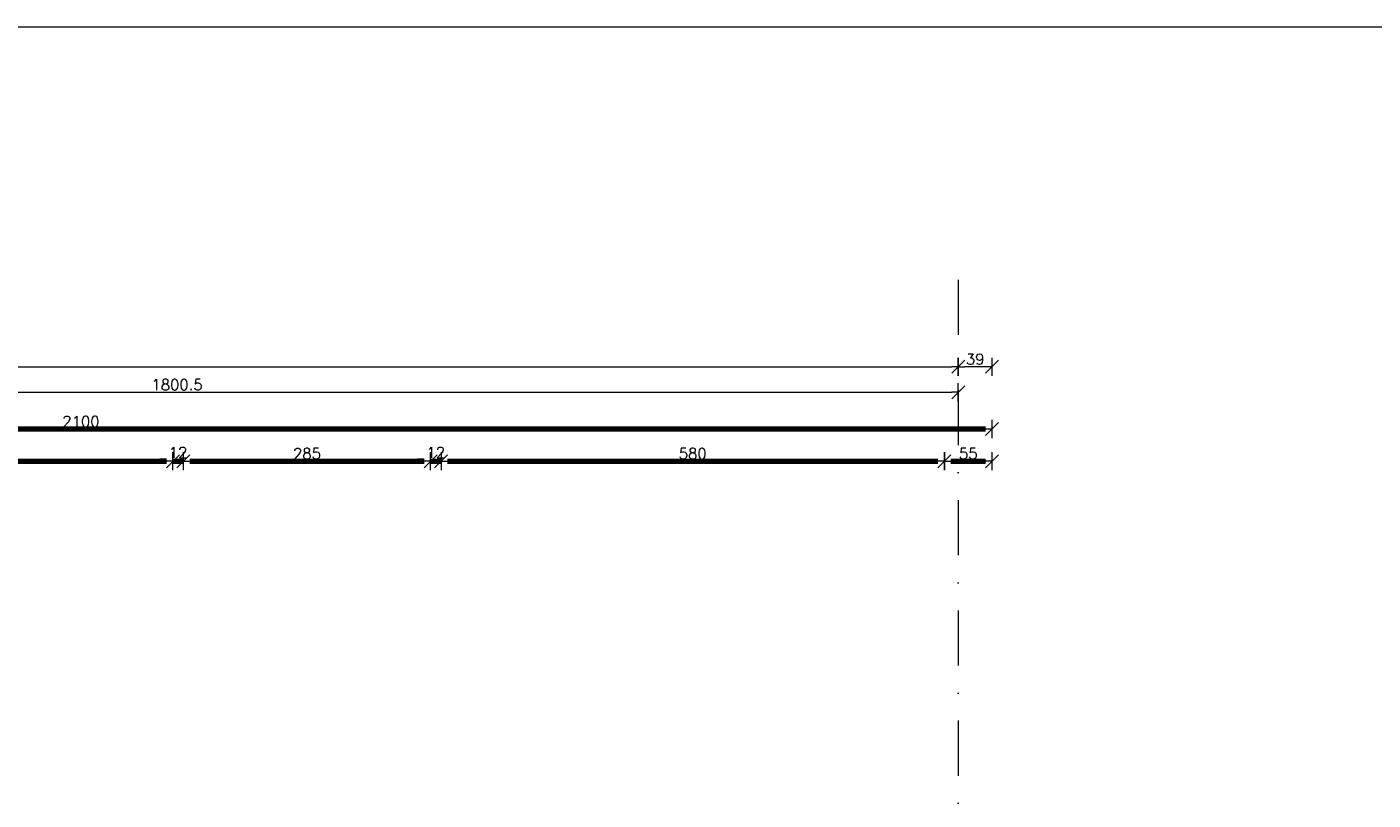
# Model space of a CAD drawing. Header units: metres. Extents: x 7408630 to 15602436, y 5561464 to 13303678.
# Tile 231 of 256: x 7415688 to 7417239, y 5567461 to 5568353. Entities that reach past the tile are written whole.
import ezdxf
from ezdxf.enums import TextEntityAlignment as Align

# ---------------------------------------------------------------- set-up
doc = ezdxf.new("R2010")
doc.units = ezdxf.units.M
doc.header["$MEASUREMENT"] = 0
doc.linetypes.add('DASHDOT', pattern=[25.4, 12.7, -6.35, 0, -6.35])
for name, color, linetype, lineweight in [('!! 0_Opis_pom', 9, 'Continuous', 13), ('!! 0_Osie', 1, 'DASHDOT', 13), ('!! 1_OPIS POM NOWE', 140, 'Continuous', 5), ('!! wymiary osi', 250, 'Continuous', 5), ('0-osie-liniA', 14, 'DASHDOT', 5), ('Granica', 112, 'Continuous', 80)]:
    doc.layers.add(name, color=color, linetype=linetype, lineweight=lineweight)
doc.layers.add('!! 0_ramki', color=66, linetype='Continuous', lineweight=9, plot=False)
doc.styles.add('ARIAL', font='tahoma.ttf')
doc.styles.add('TXT', font='simplex.shx')
doc.dimstyles.new('DIM50', dxfattribs={"dimscale": 5, "dimtxt": 2, "dimasz": 1, "dimexe": 0, "dimexo": 0, "dimgap": 0.5, "dimtad": 1, "dimdec": 4, "dimrnd": 0.5, "dimdsep": 46, "dimtxsty": 'TXT', "dimblk": 'TICK1', "dimblk1": 'TICK1', "dimblk2": 'TICK1', "dimsah": 1, "dimcen": 0, "dimse1": 1, "dimse2": 1, "dimclrd": 1, "dimclre": 7, "dimclrt": 9, "dimadec": 0, "dimazin": 0, "dimtfac": 1, "dimtdec": 4, "dimtmove": 2, "dimatfit": 3, "dimldrblk": 'TICK1', "dimfxl": 1, "dimtolj": 1, "dimarcsym": 0})

# ---------------------------------------------------------------- blocks, each defined once
blk = doc.blocks.new('TICK1')
at = {"color": 2}
blk.add_line((-1, -1), (1, 1), dxfattribs=at)
at = {"color": 0}
for p, q in [((0, 0), (-1, 0)), ((0, -1.4), (0, 1.4))]:
    blk.add_line(p, q, dxfattribs=at)
blk = doc.blocks.new('*D1012')
at = {"layer": '!! wymiary osi', "color": 1, "lineweight": -2, "transparency": 16777216}
blk.add_line((48925.2, -193735.9), (54984.2, -193735.9), dxfattribs=at)
at = {"layer": 'DEFPOINTS', "color": 0, "transparency": 16777216}
for p in [(48917.7, -193635.5), (54991.7, -193635.5), (54991.7, -193735.9)]:
    blk.add_point(p, dxfattribs=at)
at = {"layer": '!! wymiary osi', "color": 1, "lineweight": -2, "transparency": 16777216, "xscale": 7.5, "yscale": 7.5, "zscale": 7.5, "rotation": 180}
blk.add_blockref('TICK1', (48917.7, -193735.9), dxfattribs=at)
at = {"layer": '!! wymiary osi', "color": 1, "lineweight": -2, "transparency": 16777216, "xscale": 7.5, "yscale": 7.5, "zscale": 7.5}
blk.add_blockref('TICK1', (54991.7, -193735.9), dxfattribs=at)
at = {"layer": '!! wymiary osi', "color": 9, "transparency": 16777216, "insert": (51954.7, -193727.1), "char_height": 12.5, "attachment_point": 5, "style": 'TXT'}
blk.add_mtext('\\A1;6074', dxfattribs=at)
blk = doc.blocks.new('*D1018')
at = {"layer": '!! wymiary osi', "color": 1, "lineweight": -2, "transparency": 16777216}
blk.add_line((53198.7, -193765.3), (54984.2, -193765.3), dxfattribs=at)
at = {"layer": 'DEFPOINTS', "color": 0, "transparency": 16777216}
for p in [(53191.2, -193765.3), (54991.7, -193765.3), (54991.7, -193765.3)]:
    blk.add_point(p, dxfattribs=at)
at = {"layer": '!! wymiary osi', "color": 1, "lineweight": -2, "transparency": 16777216, "xscale": 7.5, "yscale": 7.5, "zscale": 7.5, "rotation": 180}
blk.add_blockref('TICK1', (53191.2, -193765.3), dxfattribs=at)
at = {"layer": '!! wymiary osi', "color": 1, "lineweight": -2, "transparency": 16777216, "xscale": 7.5, "yscale": 7.5, "zscale": 7.5}
blk.add_blockref('TICK1', (54991.7, -193765.3), dxfattribs=at)
at = {"layer": '!! wymiary osi', "color": 9, "transparency": 16777216, "insert": (54091.5, -193756.5), "char_height": 12.5, "attachment_point": 5, "style": 'TXT'}
blk.add_mtext('\\A1;1800.5', dxfattribs=at)
blk = doc.blocks.new('*D1042')
at = {"layer": '!! wymiary osi', "color": 1, "lineweight": -2, "transparency": 16777216}
blk.add_line((55023.2, -193735.9), (54999.2, -193735.9), dxfattribs=at)
at = {"layer": 'DEFPOINTS', "color": 0, "transparency": 16777216}
for p in [(54991.7, -193735.9), (54991.7, -194402.1), (55030.7, -194402.1)]:
    blk.add_point(p, dxfattribs=at)
at = {"layer": '!! wymiary osi', "color": 1, "lineweight": -2, "transparency": 16777216, "xscale": 7.5, "yscale": 7.5, "zscale": 7.5, "rotation": 180}
blk.add_blockref('TICK1', (54991.7, -193735.9), dxfattribs=at)
at = {"layer": '!! wymiary osi', "color": 1, "lineweight": -2, "transparency": 16777216, "xscale": 7.5, "yscale": 7.5, "zscale": 7.5}
blk.add_blockref('TICK1', (55030.7, -193735.9), dxfattribs=at)
at = {"layer": '!! wymiary osi', "color": 9, "transparency": 16777216, "insert": (55011.2, -193727.1), "char_height": 12.5, "attachment_point": 5, "style": 'TXT'}
blk.add_mtext('\\A1;39', dxfattribs=at)
blk = doc.blocks.new('*D478')
at = {"layer": '!! wymiary osi', "color": 1, "lineweight": -2, "transparency": 16777216}
blk.add_line((77466.9, -193746.2), (75381.9, -193746.2), dxfattribs=at)
at = {"layer": 'DEFPOINTS', "color": 0, "transparency": 16777216}
for p in [(75374.4, -193746.2), (75374.4, -194296.6), (77474.4, -194296.6)]:
    blk.add_point(p, dxfattribs=at)
at = {"layer": '!! wymiary osi', "color": 1, "lineweight": -2, "transparency": 16777216, "xscale": 7.5, "yscale": 7.5, "zscale": 7.5, "rotation": 180}
blk.add_blockref('TICK1', (75374.4, -193746.2), dxfattribs=at)
at = {"layer": '!! wymiary osi', "color": 1, "lineweight": -2, "transparency": 16777216, "xscale": 7.5, "yscale": 7.5, "zscale": 7.5}
blk.add_blockref('TICK1', (77474.4, -193746.2), dxfattribs=at)
at = {"layer": '!! wymiary osi', "color": 9, "transparency": 16777216, "insert": (76424.4, -193737.5), "char_height": 12.5, "attachment_point": 5, "style": 'TXT'}
blk.add_mtext('\\A1;2100', dxfattribs=at)
blk = doc.blocks.new('*D590')
at = {"layer": '!! wymiary osi', "color": 1, "lineweight": -2, "transparency": 16777216}
blk.add_line((75631.9, -193783.3), (76522.9, -193783.3), dxfattribs=at)
at = {"layer": 'DEFPOINTS', "color": 0, "transparency": 16777216}
for p in [(76530.4, -193783.3), (75624.4, -194351.6), (76530.4, -194351.6)]:
    blk.add_point(p, dxfattribs=at)
at = {"layer": '!! wymiary osi', "color": 1, "lineweight": -2, "transparency": 16777216, "xscale": 7.5, "yscale": 7.5, "zscale": 7.5, "rotation": 180}
blk.add_blockref('TICK1', (75624.4, -193783.3), dxfattribs=at)
at = {"layer": '!! wymiary osi', "color": 1, "lineweight": -2, "transparency": 16777216, "xscale": 7.5, "yscale": 7.5, "zscale": 7.5}
blk.add_blockref('TICK1', (76530.4, -193783.3), dxfattribs=at)
at = {"layer": '!! wymiary osi', "color": 9, "transparency": 16777216, "insert": (76077.4, -193774.5), "char_height": 12.5, "attachment_point": 5, "style": 'TXT'}
blk.add_mtext('\\A1;906', dxfattribs=at)
blk = doc.blocks.new('*D591')
at = {"layer": '!! wymiary osi', "color": 1, "lineweight": -2, "transparency": 16777216}
for p, q in [((76522.9, -193783.3), (76515.4, -193783.3)), ((76530.4, -193783.3), (76542.4, -193783.3)), ((76549.9, -193783.3), (76557.4, -193783.3))]:
    blk.add_line(p, q, dxfattribs=at)
at = {"layer": 'DEFPOINTS', "color": 0, "transparency": 16777216}
for p in [(76542.4, -193783.3), (76530.4, -194351.6), (76542.4, -194351.6)]:
    blk.add_point(p, dxfattribs=at)
at = {"layer": '!! wymiary osi', "color": 1, "lineweight": -2, "transparency": 16777216, "xscale": 7.5, "yscale": 7.5, "zscale": 7.5}
blk.add_blockref('TICK1', (76530.4, -193783.3), dxfattribs=at)
at = {"layer": '!! wymiary osi', "color": 1, "lineweight": -2, "transparency": 16777216, "xscale": 7.5, "yscale": 7.5, "zscale": 7.5, "rotation": 180}
blk.add_blockref('TICK1', (76542.4, -193783.3), dxfattribs=at)
at = {"layer": '!! wymiary osi', "color": 9, "transparency": 16777216, "insert": (76536.4, -193773.3), "char_height": 12.5, "attachment_point": 5, "style": 'TXT'}
blk.add_mtext('\\A1;12', dxfattribs=at)
blk = doc.blocks.new('*D592')
at = {"layer": '!! wymiary osi', "color": 1, "lineweight": -2, "transparency": 16777216}
blk.add_line((76549.9, -193783.3), (76819.9, -193783.3), dxfattribs=at)
at = {"layer": 'DEFPOINTS', "color": 0, "transparency": 16777216}
for p in [(76827.4, -193783.3), (76542.4, -194351.6), (76827.4, -194351.6)]:
    blk.add_point(p, dxfattribs=at)
at = {"layer": '!! wymiary osi', "color": 1, "lineweight": -2, "transparency": 16777216, "xscale": 7.5, "yscale": 7.5, "zscale": 7.5, "rotation": 180}
blk.add_blockref('TICK1', (76542.4, -193783.3), dxfattribs=at)
at = {"layer": '!! wymiary osi', "color": 1, "lineweight": -2, "transparency": 16777216, "xscale": 7.5, "yscale": 7.5, "zscale": 7.5}
blk.add_blockref('TICK1', (76827.4, -193783.3), dxfattribs=at)
at = {"layer": '!! wymiary osi', "color": 9, "transparency": 16777216, "insert": (76684.9, -193774.5), "char_height": 12.5, "attachment_point": 5, "style": 'TXT'}
blk.add_mtext('\\A1;285', dxfattribs=at)
blk = doc.blocks.new('*D593')
at = {"layer": '!! wymiary osi', "color": 1, "lineweight": -2, "transparency": 16777216}
for p, q in [((76819.9, -193783.3), (76812.4, -193783.3)), ((76827.4, -193783.3), (76839.4, -193783.3)), ((76846.9, -193783.3), (76854.4, -193783.3))]:
    blk.add_line(p, q, dxfattribs=at)
at = {"layer": 'DEFPOINTS', "color": 0, "transparency": 16777216}
for p in [(76839.4, -193783.3), (76827.4, -194351.6), (76839.4, -194351.6)]:
    blk.add_point(p, dxfattribs=at)
at = {"layer": '!! wymiary osi', "color": 1, "lineweight": -2, "transparency": 16777216, "xscale": 7.5, "yscale": 7.5, "zscale": 7.5}
blk.add_blockref('TICK1', (76827.4, -193783.3), dxfattribs=at)
at = {"layer": '!! wymiary osi', "color": 1, "lineweight": -2, "transparency": 16777216, "xscale": 7.5, "yscale": 7.5, "zscale": 7.5, "rotation": 180}
blk.add_blockref('TICK1', (76839.4, -193783.3), dxfattribs=at)
at = {"layer": '!! wymiary osi', "color": 9, "transparency": 16777216, "insert": (76833.4, -193773.3), "char_height": 12.5, "attachment_point": 5, "style": 'TXT'}
blk.add_mtext('\\A1;12', dxfattribs=at)
blk = doc.blocks.new('*D594')
at = {"layer": '!! wymiary osi', "color": 1, "lineweight": -2, "transparency": 16777216}
blk.add_line((76846.9, -193783.3), (77411.9, -193783.3), dxfattribs=at)
at = {"layer": 'DEFPOINTS', "color": 0, "transparency": 16777216}
for p in [(77419.4, -193783.3), (76839.4, -194351.6), (77419.4, -194351.6)]:
    blk.add_point(p, dxfattribs=at)
at = {"layer": '!! wymiary osi', "color": 1, "lineweight": -2, "transparency": 16777216, "xscale": 7.5, "yscale": 7.5, "zscale": 7.5, "rotation": 180}
blk.add_blockref('TICK1', (76839.4, -193783.3), dxfattribs=at)
at = {"layer": '!! wymiary osi', "color": 1, "lineweight": -2, "transparency": 16777216, "xscale": 7.5, "yscale": 7.5, "zscale": 7.5}
blk.add_blockref('TICK1', (77419.4, -193783.3), dxfattribs=at)
at = {"layer": '!! wymiary osi', "color": 9, "transparency": 16777216, "insert": (77129.4, -193774.5), "char_height": 12.5, "attachment_point": 5, "style": 'TXT'}
blk.add_mtext('\\A1;580', dxfattribs=at)
blk = doc.blocks.new('*D595')
at = {"layer": '!! wymiary osi', "color": 1, "lineweight": -2, "transparency": 16777216}
blk.add_line((77426.9, -193783.3), (77466.9, -193783.3), dxfattribs=at)
at = {"layer": 'DEFPOINTS', "color": 0, "transparency": 16777216}
for p in [(77474.4, -193783.3), (77419.4, -194351.6), (77474.4, -194351.6)]:
    blk.add_point(p, dxfattribs=at)
at = {"layer": '!! wymiary osi', "color": 1, "lineweight": -2, "transparency": 16777216, "xscale": 7.5, "yscale": 7.5, "zscale": 7.5, "rotation": 180}
blk.add_blockref('TICK1', (77419.4, -193783.3), dxfattribs=at)
at = {"layer": '!! wymiary osi', "color": 1, "lineweight": -2, "transparency": 16777216, "xscale": 7.5, "yscale": 7.5, "zscale": 7.5}
blk.add_blockref('TICK1', (77474.4, -193783.3), dxfattribs=at)
at = {"layer": '!! wymiary osi', "color": 9, "transparency": 16777216, "insert": (77446.9, -193774.5), "char_height": 12.5, "attachment_point": 5, "style": 'TXT'}
blk.add_mtext('\\A1;55', dxfattribs=at)
blk = doc.blocks.new('BLOK OSI')
at = {"layer": '0-osie-liniA', "ltscale": 5}
blk.add_lwpolyline([(54991.71142, -193635.47368), (54991.71142, -195993.9543)], dxfattribs=at)
at = {"layer": '!! wymiary osi'}
dim = blk.add_aligned_dim(p1=(48917.71142, -193635.47368), p2=(54991.71142, -193635.47368), distance=-100.4179, dimstyle='DIM50', dxfattribs=at)
dim.commit()
dim.dimension.update_dxf_attribs({"geometry": '*D1012', "text_midpoint": (51954.71142, -193727.14158)})
for base, p1, p2, picture, middle in [((54991.71142, -193735.89158), (55030.71142, -194402.0883), (54991.71142, -194402.0883), '*D1042', (55011.21142, -193727.14158)), ((54991.71142, -193765.29711), (53191.21142, -193765.29711), (54991.71142, -193765.29711), '*D1018', (54091.46142, -193756.54711))]:
    dim = blk.add_linear_dim(base=base, p1=p1, p2=p2, dimstyle='DIM50', dxfattribs=at)
    dim.commit()
    dim.dimension.update_dxf_attribs({"geometry": picture, "text_midpoint": middle})
blk = doc.blocks.new('A$C9c944097')
at = {"layer": '!! 0_ramki'}
blk.add_lwpolyline([(3528.21774, 1095.53977), (7728.21774, 1095.53977), (7728.21774, -1874.46023), (3528.21774, -1874.46023)], close=True, dxfattribs=at)
at = {"layer": '!! 0_Osie'}
blk.add_blockref('BLOK OSI', (-48933.21142, 194439.57635), dxfattribs=at)
at = {"layer": '!! 0_Opis_pom', "ltscale": 0.7, "style": 'ARIAL'}
for tag, p in [('B2,12', (1965.56932, -35.77631)), ('B2,14', (2497.12282, -23.97252)), ('B2,11', (1692.08817, -60.77765)), ('B2,16', (3818.15438, -63.71828)), ('B2,17', (4129.82322, -93.25972)), ('B2,19.1', (5324.74708, -87.92078)), ('B2,10', (1351.71035, -111.25665)), ('B2,15', (3189.46558, -109.69496)), ('A2,5', (1075.52681, -127.78965)), ('B2,13', (2272.99389, -121.89624)), ('B2,18', (4545.51277, -234.12017)), ('B2,19', (5775.76711, -239.42159)), ('A2,4', (318.83322, -329.3265)), ('A2.1', (994.53557, -353.44633)), ('B2.7', (3171.3557, -458.01164)), ('A2.2', (994.53557, -692.67095)), ('B2.2', (3599.26223, -690.3637)), ('B2,21', (4593.23787, -912.69388)), ('A2.3', (455.44717, -940.66614)), ('B2,9', (1798.58924, -939.09545)), ('B2,4', (3116.67143, -940.65712)), ('B2,3', (3297.35823, -941.16418)), ('B2,8', (2517.28573, -960.07338)), ('B2,20', (5834.09772, -965.70749)), ('B2.1', (3927.81794, -970.24709)), ('B2,5', (3309.56672, -1129.12418)), ('B2,6', (3122.36837, -1171.43557)), ('C2,2', (3435.86614, -1487.77973)), ('C2,1', (3957.73656, -2408.10352)), ('C2,3', (3457.72791, -2555.15039)), ('D1,1', (2554.19917, -3205.91504)), ('C2,4', (3866.78124, -3285.77383)), ('D1,4', (1780.27581, -3366.18103)), ('D1,6', (1380.86316, -3373.10994)), ('D1,3', (2098.36626, -3546.18257)), ('C2,5', (3178.15957, -3610.67242)), ('D1,5', (1914.6928, -3621.18339)), ('D1,2', (2201.15492, -3794.18451)), ('D1,7', (477.95048, -4408.76849)), ('D1,8', (338.43039, -4834.32895))]:
    blk.add_attdef(tag, text='', height=11.968, dxfattribs=at).set_placement(p, align=Align.MIDDLE_CENTER)
at = {"layer": '!! 1_OPIS POM NOWE', "style": 'ARIAL'}
for tag, p in [('C2.5B', (3593.7377, -3168.5911)), ('C2,5C', (3526.78796, -3281.02046)), ('C2.4', (3997.15534, -3347.99835)), ('E2,2', (2945.33506, -3413.31629)), ('C2,5A', (3566.4961, -3615.37865)), ('E2.9', (3984.52714, -3783.77287)), ('E2.7', (4645.53364, -3784.14655)), ('D1,2', (2903.25587, -3794.18451)), ('E2.2', (3405.83089, -4049.74196)), ('E2.8', (4380.36687, -4058.97571)), ('E2.6', (5154.87983, -4066.29138)), ('E2.1', (4427.07303, -4318.94156)), ('E2,3', (3401.59976, -4465.83792)), ('E2.4', (3758.95342, -4705.0924)), ('E2.5', (5238.11734, -4786.79525))]:
    blk.add_attdef(tag, text='', height=11.968, dxfattribs=at).set_placement(p, align=Align.MIDDLE_CENTER)
at = {"layer": '!! wymiary osi'}
for base, p1, p2, picture, middle in [((3997.5, 631.91198), (6097.5, 81.52787), (3997.5, 81.52787), '*D478', (5047.5, 640.66198)), ((5153.5, 594.829), (4247.5, 26.52787), (5153.5, 26.52787), '*D590', (4700.5, 603.579)), ((5165.5, 594.829), (5153.5, 26.52787), (5165.5, 26.52787), '*D591', (5159.5, 604.829)), ((5450.5, 594.829), (5165.5, 26.52787), (5450.5, 26.52787), '*D592', (5308, 603.579)), ((5462.5, 594.829), (5450.5, 26.52787), (5462.5, 26.52787), '*D593', (5456.5, 604.829)), ((6042.5, 594.829), (5462.5, 26.52787), (6042.5, 26.52787), '*D594', (5752.5, 603.579)), ((6097.5, 594.829), (6042.5, 26.52787), (6097.5, 26.52787), '*D595', (6070, 603.579))]:
    dim = blk.add_linear_dim(base=base, p1=p1, p2=p2, dimstyle='DIM50', dxfattribs=at)
    dim.commit()
    dim.dimension.update_dxf_attribs({"geometry": picture, "text_midpoint": middle, "insert": (-71376.92327, 194378.11618)})

msp = doc.modelspace()

# ---------------------------------------------------------------- block references
at = {"layer": 'Granica'}
msp.add_blockref('A$C9c944097', (7410702.59401, 5567256.9858), dxfattribs=at)

doc.saveas('drawing.dxf')
